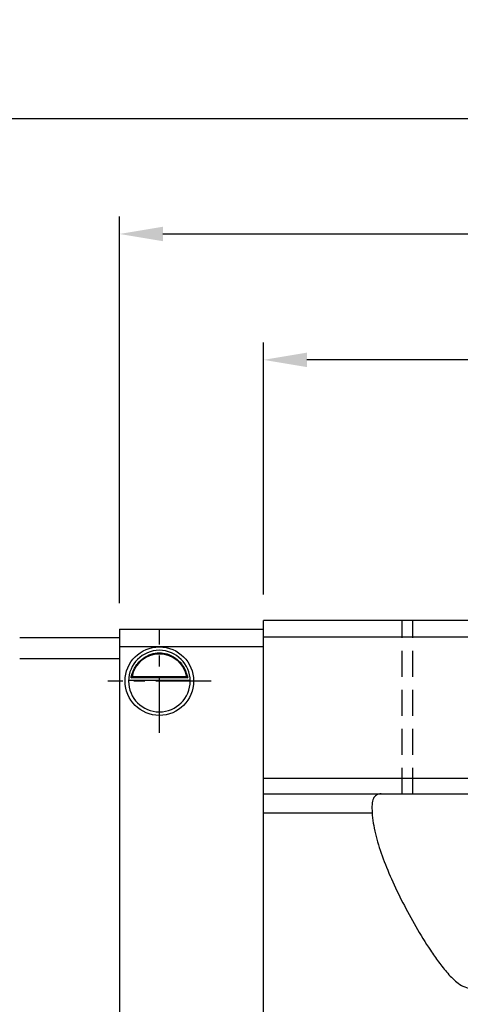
# Model space of a CAD drawing. Header units: millimetres. Extents: x 276 to 570, y 302 to 406.
# Tile 4 of 54: x 456 to 481, y 332 to 388. Entities that reach past the tile are written whole.
import ezdxf

# ---------------------------------------------------------------- set-up
doc = ezdxf.new("R2010")
doc.units = ezdxf.units.MM
doc.header["$PDSIZE"] = -1
doc.linetypes.add('CENTER', pattern=[10.16, 6.35, -1.27, 1.27, -1.27])
doc.linetypes.add('DASHED', pattern=[0.75, 0.5, -0.25])
for name, color, linetype in [('2', 7, 'Continuous'), ('CL', 1, 'CENTER'), ('DIM', 4, 'Continuous'), ('HID', 2, 'DASHED'), ('OUT', 3, 'Continuous')]:
    doc.layers.add(name, color=color, linetype=linetype)
doc.styles.add('DIM-7', font='SIMPLEX.shx', dxfattribs={"width": 0.7, "bigfont": 'chineset.shx'})
doc.dimstyles.new('CNS', dxfattribs={"dimtxt": 3.5, "dimasz": 2.5, "dimexe": 1, "dimexo": 1.5, "dimgap": 0.09, "dimtad": 0, "dimdsep": 46, "dimtxsty": 'DIM-7', "dimcen": 0.09, "dimclrd": 1, "dimclre": 1, "dimclrt": 4, "dimadec": 0, "dimazin": 0, "dimtfac": 1, "dimtix": 1, "dimtmove": 2, "dimatfit": 3, "dimfxl": 1, "dimtvp": 0.971429, "dimtolj": 1, "dimarcsym": 0})

# ---------------------------------------------------------------- blocks, each defined once
blk = doc.blocks.new('*D11')
at = {"layer": 'DEFPOINTS', "color": 0, "transparency": 16777216}
for p in [(469.857, 368.784), (469.857, 353.772), (528.857, 353.772)]:
    blk.add_point(p, dxfattribs=at)
at = {"layer": 'DIM', "color": 7, "lineweight": -2, "transparency": 16777216}
for p, q in [((469.857, 355.272), (469.857, 369.784)), ((528.857, 355.272), (528.857, 369.784)), ((526.357, 368.784), (472.357, 368.784))]:
    blk.add_line(p, q, dxfattribs=at)
at = {"layer": 'DIM', "color": 7, "transparency": 16777216}
for points in [[(472.357, 369.2), (472.357, 368.367), (469.857, 368.784)], [(526.357, 369.2), (526.357, 368.367), (528.857, 368.784)]]:
    blk.add_solid(points, dxfattribs=at)
at = {"layer": 'DIM', "color": 7, "transparency": 16777216, "insert": (499.357, 372.184), "char_height": 3.5, "attachment_point": 5, "style": 'DIM-7'}
blk.add_mtext('\\A1;59', dxfattribs=at)
blk = doc.blocks.new('*D19')
at = {"layer": 'DEFPOINTS', "color": 0, "transparency": 16777216}
for p in [(537.157, 376.039), (461.557, 353.272), (537.157, 353.272)]:
    blk.add_point(p, dxfattribs=at)
at = {"layer": 'DIM', "color": 7, "lineweight": -2, "transparency": 16777216}
for p, q in [((461.557, 354.772), (461.557, 377.039)), ((537.157, 354.772), (537.157, 377.039)), ((464.057, 376.039), (534.657, 376.039))]:
    blk.add_line(p, q, dxfattribs=at)
at = {"layer": 'DIM', "color": 7, "transparency": 16777216}
for points in [[(464.057, 376.456), (464.057, 375.622), (461.557, 376.039)], [(534.657, 376.456), (534.657, 375.622), (537.157, 376.039)]]:
    blk.add_solid(points, dxfattribs=at)
at = {"layer": 'DIM', "color": 7, "transparency": 16777216, "insert": (499.357, 379.439), "char_height": 3.5, "attachment_point": 5, "style": 'DIM-7'}
blk.add_mtext('\\A1;75.6', dxfattribs=at)
blk = doc.blocks.new('*D116')
at = {"layer": 'DEFPOINTS', "color": 0, "transparency": 16777216}
for p in [(549.807, 382.691), (448.907, 353.272), (549.807, 353.272)]:
    blk.add_point(p, dxfattribs=at)
at = {"layer": 'DIM', "color": 7, "lineweight": -2, "transparency": 16777216}
for p, q in [((448.907, 354.772), (448.907, 383.691)), ((549.807, 354.772), (549.807, 383.691)), ((451.407, 382.691), (547.307, 382.691))]:
    blk.add_line(p, q, dxfattribs=at)
at = {"layer": 'DIM', "color": 7, "transparency": 16777216}
for points in [[(451.407, 383.107), (451.407, 382.274), (448.907, 382.691)], [(547.307, 383.107), (547.307, 382.274), (549.807, 382.691)]]:
    blk.add_solid(points, dxfattribs=at)
at = {"layer": 'DIM', "color": 7, "transparency": 16777216, "insert": (499.357, 386.091), "char_height": 3.5, "attachment_point": 5, "style": 'DIM-7'}
blk.add_mtext('\\A1;100.9', dxfattribs=at)

msp = doc.modelspace()

# ---------------------------------------------------------------- linework, layer by layer
at = {"layer": '2', "color": 0, "linetype": 'Continuous'}
for p, q in [((461.557, 353.272), (461.557, 327.072)), ((461.557, 352.772), (455.807, 352.772)), ((455.807, 351.572), (461.557, 351.572)), ((462.083, 350.322), (465.631, 350.322)), ((465.489, 350.455), (462.225, 350.455)), ((465.412, 350.522), (462.302, 350.522))]:
    msp.add_line(p, q, dxfattribs=at)
at = {"layer": '2', "color": 0, "linetype": 'Continuous', "extrusion": (0, 0, -1)}
for radius, start, end in [(1.975, 270, 90), (1.575, 9.1332, 90), (1.975, 90, 270), (1.575, 90, 170.8668)]:
    msp.add_arc((-463.857, 350.272), radius, start, end, dxfattribs=at)
at = {"layer": '2', "color": 0, "linetype": 'Continuous'}
for start, end in [(90, 270), (270, 90)]:
    msp.add_arc((463.857, 350.272), 1.775, start, end, dxfattribs=at)
for points, knots in [([(462.225, 350.455), (462.241, 350.531), (462.263, 350.62), (462.327, 350.81), (462.369, 350.912), (462.474, 351.107), (462.538, 351.204), (462.71, 351.415), (462.828, 351.526), (463.088, 351.706), (463.233, 351.779), (463.535, 351.876), (463.697, 351.903), (463.857, 351.903)], [0, 0, 0, 0, 0.137686, 0.137686, 0.275472, 0.275472, 0.412356, 0.412356, 0.606431, 0.606431, 0.804639, 0.804639, 1, 1, 1, 1]), ([(463.857, 351.903), (464.008, 351.903), (464.161, 351.879), (464.478, 351.783), (464.644, 351.699), (464.914, 351.501), (465.028, 351.39), (465.2, 351.171), (465.266, 351.064), (465.373, 350.85), (465.413, 350.74), (465.462, 350.574), (465.477, 350.511), (465.489, 350.455)], [0, 0, 0, 0, 0.183798, 0.183798, 0.410489, 0.410489, 0.600027, 0.600027, 0.749109, 0.749109, 0.899192, 0.899192, 1, 1, 1, 1])]:
    msp.add_open_spline(points, degree=3, knots=knots, dxfattribs=at)
for points in [[(462.225, 350.455), (462.251, 350.477), (462.277, 350.5), (462.302, 350.522)], [(465.412, 350.522), (465.438, 350.5), (465.463, 350.477), (465.489, 350.455)]]:
    msp.add_open_spline(points, degree=3, dxfattribs=at)
at = {"layer": 'CL', "color": 0, "ltscale": 0.5}
for p, q in [((463.857, 347.297), (463.857, 353.247)), ((466.832, 350.272), (460.882, 350.272))]:
    msp.add_line(p, q, dxfattribs=at)
at = {"layer": 'DIM', "color": 7}
for p, q in [((461.557, 353.272), (469.857, 353.272)), ((461.557, 352.272), (469.857, 352.272))]:
    msp.add_line(p, q, dxfattribs=at)
at = {"layer": 'HID', "color": 0, "ltscale": 3}
for p, q in [((477.857, 343.772), (477.857, 353.772)), ((478.457, 343.772), (478.457, 353.772))]:
    msp.add_line(p, q, dxfattribs=at)
at = {"layer": 'OUT', "color": 7}
for p, q in [((528.857, 353.772), (469.857, 353.772)), ((469.857, 326.572), (469.857, 353.772)), ((469.857, 352.822), (528.857, 352.822)), ((469.857, 344.672), (528.857, 344.672)), ((469.857, 343.772), (528.857, 343.772)), ((469.857, 342.686), (476.117, 342.686))]:
    msp.add_line(p, q, dxfattribs=at)
for points, knots in [([(476.637, 343.772), (476.529, 343.772), (476.436, 343.751), (476.287, 343.662), (476.23, 343.595), (476.149, 343.412), (476.125, 343.295), (476.103, 343.022), (476.106, 342.863), (476.117, 342.686)], [0, 0, 0, 0, 0.25, 0.25, 0.5, 0.5, 0.75, 0.75, 1, 1, 1, 1]), ([(476.117, 342.686), (476.128, 342.494), (476.151, 342.297), (476.215, 341.893), (476.257, 341.686), (476.406, 341.06), (476.537, 340.635), (476.848, 339.766), (477.028, 339.323), (477.43, 338.42), (477.651, 337.961), (478.121, 337.047), (478.37, 336.589), (478.9, 335.674), (479.179, 335.216), (479.63, 334.535), (479.786, 334.309), (480.115, 333.863), (480.287, 333.643), (480.659, 333.224), (480.857, 333.023), (481.196, 332.775), (481.318, 332.7), (481.582, 332.592), (481.725, 332.56), (482.009, 332.563), (482.151, 332.597), (482.412, 332.709), (482.534, 332.785), (482.873, 333.037), (483.069, 333.238), (483.439, 333.658), (483.61, 333.877), (483.936, 334.32), (484.091, 334.545), (484.542, 335.226), (484.822, 335.686), (485.356, 336.61), (485.608, 337.073), (486.309, 338.441), (486.711, 339.332), (487.179, 340.638), (487.311, 341.07), (487.509, 341.901), (487.574, 342.301), (487.598, 342.686)], [0, 0, 0, 0, 0.03125, 0.03125, 0.0625, 0.0625, 0.125, 0.125, 0.1875, 0.1875, 0.25, 0.25, 0.3125, 0.3125, 0.375, 0.375, 0.40625, 0.40625, 0.4375, 0.4375, 0.46875, 0.46875, 0.484375, 0.484375, 0.5, 0.5, 0.515625, 0.515625, 0.53125, 0.53125, 0.5625, 0.5625, 0.59375, 0.59375, 0.625, 0.625, 0.6875, 0.6875, 0.75, 0.75, 0.875, 0.875, 0.9375, 0.9375, 1, 1, 1, 1])]:
    msp.add_open_spline(points, degree=3, knots=knots, dxfattribs=at)

# ---------------------------------------------------------------- dimensions: what is measured, and where the dimension line sits
at = {"layer": 'DIM', "color": 0}
dim = msp.add_linear_dim(base=(549.807, 382.691), p1=(448.907, 353.272), p2=(549.807, 353.272), angle=180, dimstyle='CNS', override={"dimclrd": 7, "dimclre": 7, "dimclrt": 7}, dxfattribs=at)
dim.commit()
dim.dimension.update_dxf_attribs({"geometry": '*D116', "text_midpoint": (499.357, 386.091)})
for base, p1, p2, picture, middle in [((537.157, 376.039), (461.557, 353.272), (537.157, 353.272), '*D19', (499.357, 379.439)), ((469.857, 368.784), (528.857, 353.772), (469.857, 353.772), '*D11', (499.357, 372.184))]:
    dim = msp.add_linear_dim(base=base, p1=p1, p2=p2, dimstyle='CNS', override={"dimclrd": 7, "dimclre": 7, "dimclrt": 7}, dxfattribs=at)
    dim.commit()
    dim.dimension.update_dxf_attribs({"geometry": picture, "text_midpoint": middle})

doc.saveas('drawing.dxf')
